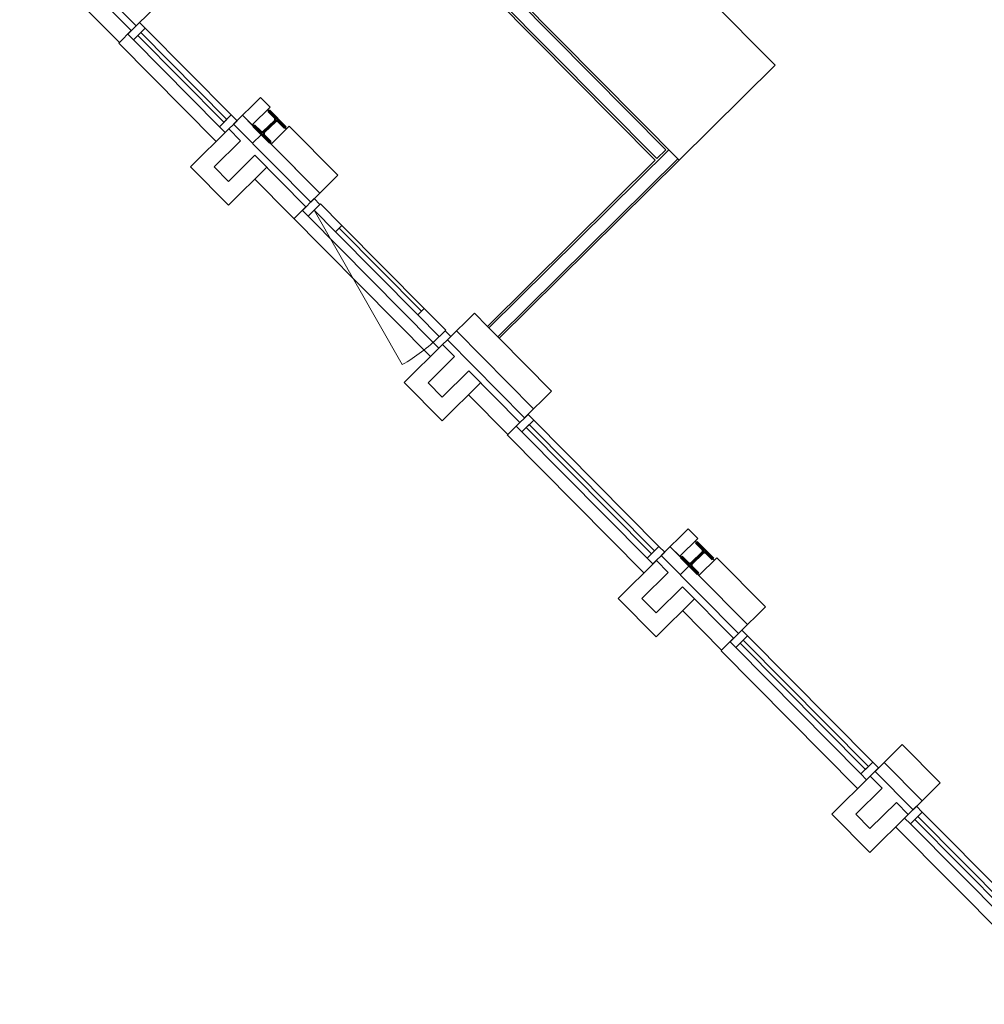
# Model space of a CAD drawing. Header units: metres. Extents: x 135839.8 to 135883.6, y 458209 to 458254.1.
# Tile 3 of 18: x 135869.1 to 135874.8, y 458209.4 to 458215.2. Entities that reach past the tile are written whole.
import ezdxf

# ---------------------------------------------------------------- set-up
doc = ezdxf.new("R2010")
doc.units = ezdxf.units.M
doc.header["$MEASUREMENT"] = 0
for name, color, linetype, lineweight in [('22_Metselwerk', 7, 'Continuous', 5), ('25_Metaalconstructiewerk', 7, 'Continuous', 5), ('30_Kozijnen-ramen-deuren', 7, 'Continuous', 5), ('34_Beglazing', 7, 'Continuous', 5), ('47_Binneninrichting', 7, 'Continuous', 5)]:
    doc.layers.add(name, color=color, linetype=linetype, lineweight=lineweight)

# ---------------------------------------------------------------- blocks, each defined once
blk = doc.blocks.new('28_OOA_HEA-kolom - HE140A-1399739-begane grond TO')
at = {"layer": '25_Metaalconstructiewerk'}
blk.add_hatch(color=7, dxfattribs=at).paths.add_polyline_path([(70, -66.5), (70, -58), (14.8, -58), (6.3, -54.5), (2.8, -46), (2.8, 46), (6.3, 54.5), (14.8, 58), (70, 58), (70, 66.5), (-70, 66.5), (-70, 58), (-14.7, 58), (-6.3, 54.5), (-2.7, 46), (-2.7, -46), (-6.3, -54.5), (-14.7, -58), (-70, -58), (-70, -66.5)], flags=0)
at = {"layer": '25_Metaalconstructiewerk', "lineweight": 50}
for p, q in [((70, 66.5), (-70, 66.5)), ((-70, 66.5), (-70, 58)), ((70, 58), (70, 66.5)), ((-70, 58), (-14.7, 58)), ((-2.7, 46), (-2.7, -46)), ((2.8, -46), (2.8, 46)), ((14.8, 58), (70, 58)), ((-14.7, -58), (-70, -58)), ((-70, -58), (-70, -66.5)), ((70, -58), (14.8, -58)), ((70, -66.5), (70, -58)), ((-70, -66.5), (70, -66.5))]:
    blk.add_line(p, q, dxfattribs=at)
for centre, start, end in [((-14.7, 46), 0, 90), ((14.8, 46), 90, 180), ((-14.7, -46), 270, 0), ((14.8, -46), 180, 270)]:
    blk.add_arc(centre, 12, start, end, dxfattribs=at)
blk = doc.blocks.new('30_OOA_vulling_bi_vast_glas - in kader-2149649-begane grond TO')
at = {"layer": '34_Beglazing'}
blk.add_line((-347, 12), (347, 12), dxfattribs=at)
blk = doc.blocks.new('Keuken - Keuken-1916361-begane grond TO')
at = {"layer": '47_Binneninrichting'}
for p, q in [((5350, 9040), (5350, 8240)), ((7080.5, 8840), (7080.5, 9040)), ((5350, 8240), (6280.5, 8240)), ((6280.5, 8240), (6280.5, 5540)), ((6280.5, 5540), (5350, 5540)), ((5350, 5540), (5350, 4740)), ((7080.5, 4740), (7080.5, 4785.5))]:
    blk.add_line(p, q, dxfattribs=at)

msp = doc.modelspace()

# ---------------------------------------------------------------- linework, layer by layer
at = {"layer": '22_Metselwerk'}
for p, q in [((135869.063, 458215.8772), (135869.7526, 458215.181)), ((135869.7242, 458215.1528), (135869.1894, 458215.6928)), ((135871.5127, 458215.7132), (135872.8284, 458214.385)), ((135872.9698, 458214.3844), (135871.7407, 458215.6252)), ((135872.8372, 458214.3938), (135871.6785, 458215.5636)), ((135872.8905, 458214.4466), (135871.7318, 458215.6164)), ((135869.1887, 458215.5514), (135869.6532, 458215.0825)), ((135869.7526, 458215.181), (135869.9125, 458215.3393)), ((135869.6532, 458215.0825), (135869.7242, 458215.1528)), ((135870.4896, 458214.7568), (135870.3297, 458214.5984)), ((135870.5459, 458214.6999), (135870.4896, 458214.7568)), ((135870.4393, 458214.5944), (135870.5459, 458214.6999)), ((135870.4463, 458214.5873), (135870.383, 458214.6512)), ((135870.383, 458214.6512), (135870.4393, 458214.5944)), ((135870.3013, 458214.5703), (135870.074, 458214.3451)), ((135870.3717, 458214.4992), (135870.3013, 458214.5703)), ((135870.3297, 458214.5984), (135870.7872, 458214.1366)), ((135870.6585, 458214.5863), (135870.5519, 458214.4807)), ((135870.947, 458214.295), (135870.6585, 458214.5863)), ((135870.4956, 458214.5375), (135870.4423, 458214.4847)), ((135870.2154, 458214.3444), (135870.3717, 458214.4992)), ((135870.8404, 458214.1894), (135870.5449, 458214.4878)), ((135870.5519, 458214.4807), (135870.8404, 458214.1894)), ((135870.4561, 458214.414), (135870.2998, 458214.2591)), ((135870.7587, 458214.1085), (135870.4561, 458214.414)), ((135871.8425, 458213.3909), (135872.9082, 458214.4465)), ((135872.8905, 458214.4466), (135872.8372, 458214.3938)), ((135870.074, 458214.3451), (135870.2992, 458214.1177)), ((135870.2998, 458214.2591), (135870.2154, 458214.3444)), ((135870.2992, 458214.1177), (135870.5265, 458214.3429)), ((135872.8284, 458214.385), (135871.8337, 458213.3998)), ((135871.8953, 458213.3376), (135872.961, 458214.3933)), ((135871.9041, 458213.3288), (135872.9698, 458214.3844)), ((135870.7872, 458214.1366), (135870.947, 458214.295)), ((135871.497, 458213.2211), (135870.4555, 458214.2726)), ((135870.6877, 458214.0381), (135870.7587, 458214.1085)), ((135871.7563, 458213.4779), (135871.5965, 458213.3196)), ((135871.8337, 458213.3998), (135871.7563, 458213.4779)), ((135872.1072, 458212.9106), (135871.6497, 458213.3724)), ((135871.6497, 458213.3724), (135872.1072, 458212.9106)), ((135871.8337, 458213.3998), (135871.9041, 458213.3288)), ((135871.568, 458213.2915), (135871.3407, 458213.0663)), ((135871.6384, 458213.2204), (135871.568, 458213.2915)), ((135871.5965, 458213.3196), (135872.0539, 458212.8578)), ((135872.2137, 458213.0162), (135871.9041, 458213.3288)), ((135871.4821, 458213.0656), (135871.6384, 458213.2204)), ((135871.7229, 458213.1352), (135871.5666, 458212.9803)), ((135872.0255, 458212.8297), (135871.7229, 458213.1352)), ((135871.3407, 458213.0663), (135871.5659, 458212.8389)), ((135871.5666, 458212.9803), (135871.4821, 458213.0656)), ((135871.7932, 458213.0641), (135871.5659, 458212.8389)), ((135871.7222, 458212.9937), (135871.9544, 458212.7593)), ((135872.0539, 458212.8578), (135872.2137, 458213.0162)), ((135871.9544, 458212.7593), (135872.0255, 458212.8297)), ((135873.0231, 458212.1991), (135872.8632, 458212.0408)), ((135873.0794, 458212.1423), (135873.0231, 458212.1991)), ((135872.9728, 458212.0367), (135873.0794, 458212.1423)), ((135872.9798, 458212.0296), (135872.9165, 458212.0936)), ((135872.9165, 458212.0936), (135872.9728, 458212.0367)), ((135872.8348, 458212.0126), (135872.6074, 458211.7874)), ((135872.9052, 458211.9416), (135872.8348, 458212.0126)), ((135872.8632, 458212.0408), (135873.3206, 458211.579)), ((135873.192, 458212.0286), (135873.0854, 458211.9231)), ((135873.4805, 458211.7373), (135873.192, 458212.0286)), ((135873.0291, 458211.9799), (135872.9758, 458211.9271)), ((135872.7489, 458211.7868), (135872.9052, 458211.9416)), ((135873.0783, 458211.9302), (135873.3739, 458211.6318)), ((135872.9896, 458211.8563), (135872.8333, 458211.7015)), ((135873.2922, 458211.5508), (135872.9896, 458211.8563)), ((135872.6074, 458211.7874), (135872.8326, 458211.5601)), ((135872.8333, 458211.7015), (135872.7489, 458211.7868)), ((135872.8326, 458211.5601), (135873.06, 458211.7853)), ((135872.9889, 458211.7149), (135873.2212, 458211.4805)), ((135873.3206, 458211.579), (135873.4805, 458211.7373)), ((135873.2212, 458211.4805), (135873.2922, 458211.5508)), ((135874.2898, 458210.9203), (135874.1299, 458210.762)), ((135874.515, 458210.693), (135874.2898, 458210.9203)), ((135874.4084, 458210.5874), (135874.1832, 458210.8148)), ((135874.1015, 458210.7338), (135873.8742, 458210.5086)), ((135874.1719, 458210.6628), (135874.1015, 458210.7338)), ((135874.1299, 458210.762), (135874.3551, 458210.5346)), ((135874.0156, 458210.508), (135874.1719, 458210.6628)), ((135874.3551, 458210.5346), (135874.515, 458210.693)), ((135874.2564, 458210.5775), (135874.1001, 458210.4227)), ((135874.3267, 458210.5065), (135874.2564, 458210.5775)), ((135873.8742, 458210.5086), (135874.0994, 458210.2813)), ((135874.1001, 458210.4227), (135874.0156, 458210.508)), ((135874.0994, 458210.2813), (135874.3267, 458210.5065))]:
    msp.add_line(p, q, dxfattribs=at)
at = {"layer": '30_Kozijnen-ramen-deuren', "extrusion": (0, 0, -1)}
for p, q in [((135869.7732, 458215.2014), (135869.7029, 458215.1317)), ((135869.7367, 458215.0976), (135869.807, 458215.1673)), ((135869.807, 458215.1673), (135869.7732, 458215.2014)), ((135869.7029, 458215.1317), (135869.7367, 458215.0976)), ((135870.8078, 458214.157), (135870.7374, 458214.0874)), ((135870.7712, 458214.0533), (135870.8415, 458214.1229)), ((135870.8415, 458214.1229), (135870.8078, 458214.157)), ((135870.7374, 458214.0874), (135870.7712, 458214.0533)), ((135872.85, 458212.0953), (135872.7797, 458212.0256)), ((135872.8135, 458211.9915), (135872.8838, 458212.0612)), ((135872.8838, 458212.0612), (135872.85, 458212.0953)), ((135872.7797, 458212.0256), (135872.8135, 458211.9915)), ((135874.1168, 458210.8165), (135874.0464, 458210.7468)), ((135874.0802, 458210.7127), (135874.1505, 458210.7824)), ((135874.1505, 458210.7824), (135874.1168, 458210.8165)), ((135874.0464, 458210.7468), (135874.0802, 458210.7127))]:
    msp.add_line(p, q, dxfattribs=at)
at = {"layer": '30_Kozijnen-ramen-deuren'}
for p, q in [((135869.807, 458215.1673), (135870.3165, 458214.6529)), ((135869.7367, 458215.0976), (135870.2462, 458214.5833)), ((135869.7807, 458215.1413), (135869.763, 458215.1237)), ((135869.763, 458215.1237), (135870.2725, 458214.6093)), ((135870.2903, 458214.6269), (135869.7807, 458215.1413)), ((135869.6496, 458215.0789), (135869.6532, 458215.0825)), ((135869.6496, 458215.0789), (135870.2267, 458214.4964)), ((135870.3165, 458214.6529), (135870.2462, 458214.5833)), ((135870.3503, 458214.6188), (135870.3165, 458214.6529)), ((135870.2462, 458214.5833), (135870.28, 458214.5492)), ((135870.2725, 458214.6093), (135870.2903, 458214.6269)), ((135870.28, 458214.5492), (135870.3503, 458214.6188)), ((135870.8415, 458214.1229), (135870.8447, 458214.1261)), ((135870.8447, 458214.1261), (135870.9714, 458213.9982)), ((135870.7712, 458214.0533), (135871.5129, 458213.3044)), ((135870.8064, 458214.0881), (135871.329, 458213.1728)), ((135870.933, 458213.9602), (135870.8064, 458214.0881)), ((135870.9714, 458213.9982), (135870.933, 458213.9602)), ((135871.4598, 458213.5052), (135870.9714, 458213.9982)), ((135870.933, 458213.9602), (135871.4214, 458213.4672)), ((135871.4214, 458213.4672), (135871.4598, 458213.5052)), ((135871.5481, 458213.3393), (135871.4214, 458213.4672)), ((135871.4598, 458213.5052), (135871.5865, 458213.3773)), ((135871.5833, 458213.3741), (135871.5129, 458213.3044)), ((135871.5865, 458213.3773), (135871.5833, 458213.3741)), ((135871.6171, 458213.34), (135871.5833, 458213.3741)), ((135871.5129, 458213.3044), (135871.5467, 458213.2703)), ((135871.5467, 458213.2703), (135871.6171, 458213.34)), ((135872.0745, 458212.8782), (135872.0042, 458212.8086)), ((135872.1083, 458212.8441), (135872.0745, 458212.8782)), ((135872.0379, 458212.7744), (135872.1083, 458212.8441)), ((135872.082, 458212.8181), (135872.0642, 458212.8005)), ((135872.8237, 458212.0693), (135872.082, 458212.8181)), ((135872.85, 458212.0953), (135872.1083, 458212.8441)), ((135872.0042, 458212.8086), (135872.0379, 458212.7744)), ((135872.7797, 458212.0256), (135872.0379, 458212.7744)), ((135872.0642, 458212.8005), (135872.806, 458212.0517)), ((135871.9509, 458212.7558), (135871.9544, 458212.7593)), ((135871.9509, 458212.7558), (135872.7602, 458211.9388)), ((135872.806, 458212.0517), (135872.8237, 458212.0693)), ((135873.3412, 458211.5994), (135873.2709, 458211.5297)), ((135873.375, 458211.5653), (135873.3412, 458211.5994)), ((135873.3047, 458211.4956), (135873.375, 458211.5653)), ((135873.3487, 458211.5393), (135873.331, 458211.5217)), ((135874.0905, 458210.7905), (135873.3487, 458211.5393)), ((135874.1168, 458210.8165), (135873.375, 458211.5653)), ((135873.2176, 458211.477), (135873.2212, 458211.4805)), ((135873.2176, 458211.477), (135874.0269, 458210.6599)), ((135873.2709, 458211.5297), (135873.3047, 458211.4956)), ((135874.0464, 458210.7468), (135873.3047, 458211.4956)), ((135873.331, 458211.5217), (135874.0727, 458210.7729)), ((135874.0727, 458210.7729), (135874.0905, 458210.7905)), ((135874.3757, 458210.555), (135874.3054, 458210.4854)), ((135874.4095, 458210.5209), (135874.3757, 458210.555)), ((135874.3054, 458210.4854), (135874.3392, 458210.4513)), ((135874.3392, 458210.4513), (135874.4095, 458210.5209)), ((135874.3832, 458210.4949), (135874.3655, 458210.4773)), ((135875.3572, 458209.5116), (135874.3832, 458210.4949)), ((135875.3835, 458209.5377), (135874.4095, 458210.5209)), ((135874.2521, 458210.4326), (135875.2937, 458209.3811)), ((135875.3132, 458209.468), (135874.3392, 458210.4513)), ((135874.3655, 458210.4773), (135875.3395, 458209.494))]:
    msp.add_line(p, q, dxfattribs=at)
msp.add_arc((135870.8064, 458214.0881), 1.054, 299.72831, 314.72831, dxfattribs=at)

# ---------------------------------------------------------------- block references
at = {"layer": '25_Metaalconstructiewerk', "xscale": 0.001, "yscale": 0.001, "zscale": 0.001, "rotation": 134.7283133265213}
for p in [(135870.5428, 458214.5843), (135873.0763, 458212.0267)]:
    msp.add_blockref('28_OOA_HEA-kolom - HE140A-1399739-begane grond TO', p, dxfattribs=at)
at = {"layer": '30_Kozijnen-ramen-deuren', "xscale": 0.001, "yscale": 0.001, "zscale": 0.001, "rotation": 134.7283133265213}
msp.add_blockref('30_OOA_vulling_bi_vast_glas - in kader-2149649-begane grond TO', (135871.2085, 458213.7447), dxfattribs=at)
at = {"layer": '47_Binneninrichting', "xscale": 0.001, "yscale": 0.001, "zscale": 0.001, "rotation": 134.7283133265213}
msp.add_blockref('Keuken - Keuken-1916361-begane grond TO', (135883.1573, 458216.9453), dxfattribs=at)

doc.saveas('drawing.dxf')
